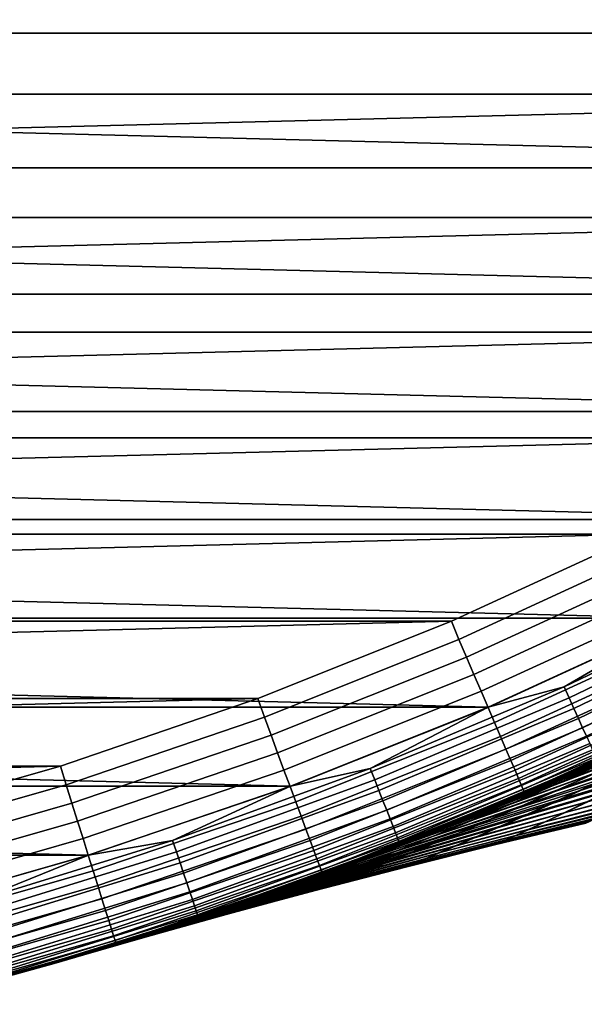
# Model space of a CAD drawing. Header units: metres. Extents: x -23 to 242, y -40 to 23.
# Tile 35 of 256: x 6.37 to 9.39, y -22.27 to -17. Entities that reach past the tile are written whole.
import ezdxf

# ---------------------------------------------------------------- set-up
doc = ezdxf.new("R2010")
doc.units = ezdxf.units.M
doc.layers.add('solid_10171013', color=7, linetype='CONTINUOUS')

msp = doc.modelspace()

# ---------------------------------------------------------------- linework, layer by layer
at = {"layer": 'solid_10171013'}
for points in [[(15.504307, -16.30541), (14.658173, -17.070068), (-15.504216, -16.305496)], [(14.658173, -17.070068), (-14.658078, -17.07015), (-15.504216, -16.305496)], [(-14.332414, -16.690754, 150), (-13.468713, -17.395201, 150), (14.332395, -16.690769, 150)], [(-13.468713, -17.395201, 150), (13.468695, -17.395216, 150), (14.332395, -16.690769, 150)], [(14.658173, -17.070068), (13.774846, -17.790527), (-14.658078, -17.07015)], [(13.774846, -17.790527), (-13.774746, -17.790604), (-14.658078, -17.07015)], [(-13.468713, -17.395201, 150), (-12.570015, -18.055323, 150), (13.468695, -17.395216, 150)], [(-12.570015, -18.055323, 150), (12.569995, -18.055336, 150), (13.468695, -17.395216, 150)], [(13.774846, -17.790527), (12.855724, -18.465652), (-13.774746, -17.790604)], [(12.855724, -18.465652), (-12.855621, -18.465725), (-13.774746, -17.790604)], [(-12.570015, -18.055323, 150), (-11.6392, -18.668907, 150), (12.569995, -18.055336, 150)], [(-11.6392, -18.668907, 150), (11.63918, -18.668921, 150), (12.569995, -18.055336, 150)], [(12.855724, -18.465652), (11.903757, -19.093182), (-12.855621, -18.465725)], [(11.903757, -19.093182), (-11.90365, -19.093248), (-12.855621, -18.465725)], [(-11.6392, -18.668907, 150), (-10.678737, -19.234453, 150), (11.63918, -18.668921, 150)], [(-10.678737, -19.234453, 150), (10.678716, -19.234465, 150), (11.63918, -18.668921, 150)], [(11.903757, -19.093182), (10.921467, -19.671581), (-11.90365, -19.093248)], [(10.921467, -19.671581), (-10.921356, -19.671642), (-11.90365, -19.093248)], [(-10.678737, -19.234453, 150), (-9.690301, -19.750893, 150), (10.678716, -19.234465, 150)], [(-9.690301, -19.750893, 150), (9.69028, -19.750904, 150), (10.678716, -19.234465, 150)], [(10.921467, -19.671581), (9.91057, -20.19976), (-10.921356, -19.671642)], [(9.91057, -20.19976), (-9.910457, -20.199816), (-10.921356, -19.671642)], [(-9.690301, -19.750893, 150), (-8.677479, -20.216341, 150), (9.69028, -19.750904, 150)], [(-8.677479, -20.216341, 150), (8.677458, -20.216349, 150), (9.69028, -19.750904, 150)], [(8.717051, -20.313129, 149.994522), (9.734705, -19.845547, 149.994522), (9.69028, -19.750904, 150), (8.677458, -20.216349, 150)], [(9.734705, -19.845547, 149.994522), (8.717051, -20.313129, 149.994522), (8.75786, -20.408228, 149.978119), (9.780279, -19.938456, 149.978119)], [(9.780279, -19.938456, 149.978119), (8.75786, -20.408228, 149.978119), (8.79777, -20.501228, 149.950989), (9.824848, -20.029316, 149.950989)], [(9.824848, -20.029316, 149.950989), (8.79777, -20.501228, 149.950989), (8.836341, -20.59111, 149.913422), (9.867922, -20.117128, 149.913422)], [(9.867922, -20.117128, 149.913422), (8.836341, -20.59111, 149.913422), (8.87315, -20.676884, 149.865814), (9.909028, -20.200928, 149.865814)], [(10.294217, -20.079615, 0.004193), (9.280535, -20.567778, 0.004193), (9.91057, -20.19976)], [(10.323518, -20.136766, 0.016885), (9.306951, -20.62632, 0.016885), (9.280535, -20.567778, 0.004193), (10.294217, -20.079615, 0.004193)], [(10.351811, -20.191956, 0.03786), (9.332458, -20.68285, 0.03786), (9.306951, -20.62632, 0.016885), (10.323518, -20.136766, 0.016885)], [(9.91057, -20.19976), (8.874731, -20.675787), (-9.910457, -20.199816)], [(8.874731, -20.675787), (-8.874615, -20.675837), (-9.910457, -20.199816)], [(-8.677479, -20.216341, 150), (-7.642299, -20.629957, 150), (8.677458, -20.216349, 150)], [(-7.642299, -20.629957, 150), (7.642276, -20.629967, 150), (8.677458, -20.216349, 150)], [(7.677019, -20.728569, 149.994522), (8.717051, -20.313129, 149.994522), (8.677458, -20.216349, 150), (7.642276, -20.629967, 150)], [(9.909028, -20.200928, 149.865814), (8.87315, -20.676884, 149.865814), (8.907792, -20.75761, 149.808716), (9.947715, -20.279797, 149.808716)], [(9.280535, -20.567778, 0.004193), (8.874731, -20.675787), (9.91057, -20.19976)], [(10.378612, -20.24423, 0.066758), (9.356618, -20.736397, 0.066758), (9.332458, -20.68285, 0.03786), (10.351811, -20.191956, 0.03786)], [(9.947715, -20.279797, 149.808716), (8.907792, -20.75761, 149.808716), (8.939888, -20.832403, 149.742722), (9.983558, -20.352867, 149.742722)], [(10.40346, -20.292698, 0.103084), (9.37902, -20.786043, 0.103084), (9.356618, -20.736397, 0.066758), (10.378612, -20.24423, 0.066758)], [(8.717051, -20.313129, 149.994522), (7.677019, -20.728569, 149.994522), (7.71296, -20.825613, 149.978119), (8.75786, -20.408228, 149.978119)], [(10.425929, -20.336527, 0.146215), (9.399277, -20.830936, 0.146215), (9.37902, -20.786043, 0.103084), (10.40346, -20.292698, 0.103084)], [(9.983558, -20.352867, 149.742722), (8.939888, -20.832403, 149.742722), (8.969086, -20.90044, 149.668579), (10.016164, -20.419338, 149.668579)], [(8.75786, -20.408228, 149.978119), (7.71296, -20.825613, 149.978119), (7.748108, -20.920515, 149.950989), (8.79777, -20.501228, 149.950989)], [(10.016164, -20.419338, 149.668579), (8.969086, -20.90044, 149.668579), (8.995064, -20.960976, 149.587112), (10.045175, -20.478481, 149.587112)], [(10.045175, -20.478481, 149.587112), (8.995064, -20.960976, 149.587112), (9.017537, -21.013346, 149.499176), (10.070271, -20.529644, 149.499176)], [(8.79777, -20.501228, 149.950989), (7.748108, -20.920515, 149.950989), (7.782077, -21.012234, 149.913422), (8.836341, -20.59111, 149.913422)], [(10.070271, -20.529644, 149.499176), (9.017537, -21.013346, 149.499176), (9.036259, -21.056973, 149.405777), (10.091179, -20.572268, 149.405777)], [(8.836341, -20.59111, 149.913422), (7.782077, -21.012234, 149.913422), (7.814494, -21.099764, 149.865814), (8.87315, -20.676884, 149.865814)], [(9.280535, -20.567778, 0.004193), (8.243779, -21.004807, 0.004193), (8.874731, -20.675787)], [(9.306951, -20.62632, 0.016885), (8.267243, -21.064594, 0.016885), (8.243779, -21.004807, 0.004193), (9.280535, -20.567778, 0.004193)], [(10.091179, -20.572268, 149.405777), (9.036259, -21.056973, 149.405777), (9.051023, -21.091379, 149.307922), (10.107668, -20.605883, 149.307922)], [(-7.642299, -20.629957, 150), (-6.587093, -20.990704, 150), (7.642276, -20.629967, 150)], [(-6.587093, -20.990704, 150), (6.58707, -20.990709, 150), (7.642276, -20.629967, 150)], [(6.61728, -21.090797, 149.994522), (7.677019, -20.728569, 149.994522), (7.642276, -20.629967, 150), (6.58707, -20.990709, 150)], [(9.332458, -20.68285, 0.03786), (8.289902, -21.122324, 0.03786), (8.267243, -21.064594, 0.016885), (9.306951, -20.62632, 0.016885)], [(10.107668, -20.605883, 149.307922), (9.051023, -21.091379, 149.307922), (9.061669, -21.116188, 149.20668), (10.119556, -20.630119, 149.20668)], [(10.119556, -20.630119, 149.20668), (9.061669, -21.116188, 149.20668), (9.06808, -21.131124, 149.10318), (10.126716, -20.644712, 149.10318)], [(10.126716, -20.644712, 149.10318), (9.06808, -21.131124, 149.10318), (9.070195, -21.136024, 149), (10.129077, -20.649498, 149)], [(9.070195, -21.136024, 149), (9.913924, -20.753653, 110.837479), (10.167464, -20.630625, 111.333923), (10.129077, -20.649498, 149)], [(9.070195, -21.136024, 0.5), (10.129077, -20.649498, 0.5), (9.425275, -20.980091, 83.18441), (9.19, -21.084209, 83.712769)], [(9.457844, -20.960735, 0.434737), (10.129077, -20.649498, 0.5), (9.070195, -21.136024, 0.5)], [(8.874731, -20.675787), (7.816026, -21.098806), (-8.874615, -20.675837)], [(7.816026, -21.098806), (-7.815907, -21.09885), (-8.874615, -20.675837)], [(8.87315, -20.676884, 149.865814), (7.814494, -21.099764, 149.865814), (7.845004, -21.18214, 149.808716), (8.907792, -20.75761, 149.808716)], [(8.243779, -21.004807, 0.004193), (7.816026, -21.098806), (8.874731, -20.675787)], [(9.356618, -20.736397, 0.066758), (8.311363, -21.177008, 0.066758), (8.289902, -21.122324, 0.03786), (9.332458, -20.68285, 0.03786)], [(7.677019, -20.728569, 149.994522), (6.61728, -21.090797, 149.994522), (6.648261, -21.189539, 149.978119), (7.71296, -20.825613, 149.978119)], [(9.37902, -20.786043, 0.103084), (8.331262, -21.227709, 0.103084), (8.311363, -21.177008, 0.066758), (9.356618, -20.736397, 0.066758)], [(9.070195, -21.136024, 149), (9.665409, -20.87055, 110.329918), (9.913924, -20.753653, 110.837479)], [(9.249311, -21.063841, 84.71479), (9.522026, -20.941874, 84.051079), (9.968091, -20.750225, 84.172562), (9.701625, -20.876745, 84.824226)], [(8.907792, -20.75761, 149.808716), (7.845004, -21.18214, 149.808716), (7.87327, -21.258463, 149.742722), (8.939888, -20.832403, 149.742722)], [(9.399277, -20.830936, 0.146215), (8.349256, -21.273558, 0.146215), (8.331262, -21.227709, 0.103084), (9.37902, -20.786043, 0.103084)], [(9.470455, -20.965143, 108.873749), (9.164693, -21.100821, 108.119972), (9.573244, -20.936802, 107.944252), (9.871276, -20.797047, 108.68808)], [(9.522026, -20.941874, 84.051079), (9.19, -21.084209, 83.712769), (9.425275, -20.980091, 83.18441), (9.808068, -20.809301, 83.396935)], [(9.573244, -20.936802, 107.944252), (9.294442, -21.062998, 107.192909), (9.715406, -20.904598, 107.027199), (9.987196, -20.774055, 107.768509)], [(7.71296, -20.825613, 149.978119), (6.648261, -21.189539, 149.978119), (6.678556, -21.286098, 149.950989), (7.748108, -20.920515, 149.950989)], [(8.939888, -20.832403, 149.742722), (7.87327, -21.258463, 149.742722), (7.898984, -21.327892, 149.668579), (8.969086, -20.90044, 149.668579)], [(9.417042, -20.87031, 0.195412), (8.365037, -21.313766, 0.195412), (8.349256, -21.273558, 0.146215), (9.399277, -20.830936, 0.146215)], [(9.470455, -20.965143, 108.873749), (9.795362, -20.815132, 109.619026), (9.422916, -20.98115, 109.81179), (9.187585, -21.085262, 109.283722)], [(9.208994, -21.100027, 86.15464), (9.448423, -20.993189, 85.485092), (9.909736, -20.81039, 85.582458), (9.675069, -20.922155, 86.240387)], [(9.246743, -21.118551, 87.582245), (9.454003, -21.024744, 86.906952), (9.927005, -20.85256, 86.980537), (9.723089, -20.951569, 87.64489)], [(8.969086, -20.90044, 149.668579), (7.898984, -21.327892, 149.668579), (7.921862, -21.389666, 149.587112), (8.995064, -20.960976, 149.587112)], [(9.432012, -20.903486, 0.24983), (8.378334, -21.347649, 0.24983), (8.365037, -21.313766, 0.195412), (9.417042, -20.87031, 0.195412)], [(9.443929, -20.929897, 0.308537), (8.38892, -21.37462, 0.308537), (8.378334, -21.347649, 0.24983), (9.432012, -20.903486, 0.24983)], [(8.990445, -21.175709, 85.387482), (9.249311, -21.063841, 84.71479), (9.701625, -20.876745, 84.824226), (9.448423, -20.993189, 85.485092)], [(9.294442, -21.062998, 107.192909), (9.035222, -21.176529, 106.434975), (9.462873, -21.022289, 106.279243), (9.715406, -20.904598, 107.027199)], [(9.070195, -21.136024, 149), (9.422916, -20.98115, 109.81179), (9.665409, -20.87055, 110.329918)], [(9.462873, -21.022289, 106.279243), (9.229864, -21.127934, 105.52549), (9.668018, -20.98036, 105.380348), (9.895065, -20.870417, 106.124199)], [(9.355785, -21.124489, 89.001534), (9.532617, -21.042097, 88.318497), (10.014003, -20.882008, 88.369377), (9.839242, -20.969723, 89.042397)], [(7.748108, -20.920515, 149.950989), (6.678556, -21.286098, 149.950989), (6.707837, -21.379421, 149.913422), (7.782077, -21.012234, 149.913422)], [(8.995064, -20.960976, 149.587112), (7.921862, -21.389666, 149.587112), (7.941654, -21.443106, 149.499176), (9.017537, -21.013346, 149.499176)], [(9.452589, -20.949089, 0.370527), (8.396613, -21.39422, 0.370527), (8.38892, -21.37462, 0.308537), (9.443929, -20.929897, 0.308537)], [(9.457844, -20.960735, 0.434737), (8.40128, -21.406115, 0.434737), (8.396613, -21.39422, 0.370527), (9.452589, -20.949089, 0.370527)], [(9.457844, -20.960735, 0.434737), (9.070195, -21.136024, 0.5), (8.40128, -21.406115, 0.434737)], [(9.470455, -20.965143, 108.873749), (8.959107, -21.183352, 108.745293), (8.737747, -21.275614, 108.196693), (9.164693, -21.100821, 108.119972)], [(9.164693, -21.100821, 108.119972), (8.878476, -21.223089, 107.358696), (9.294442, -21.062998, 107.192909), (9.573244, -20.936802, 107.944252)], [(9.470455, -20.965143, 108.873749), (9.187585, -21.085262, 109.283722), (8.959107, -21.183352, 108.745293)], [(9.249311, -21.063841, 84.71479), (8.961178, -21.182476, 84.251884), (9.19, -21.084209, 83.712769), (9.522026, -20.941874, 84.051079)], [(8.983749, -21.197716, 86.83252), (9.208994, -21.100027, 86.15464), (9.675069, -20.922155, 86.240387), (9.454003, -21.024744, 86.906952)], [(9.05346, -21.203972, 88.266388), (9.246743, -21.118551, 87.582245), (9.723089, -20.951569, 87.64489), (9.532617, -21.042097, 88.318497)], [(9.460203, -21.078615, 104.631355), (9.271611, -21.165737, 103.877968), (9.724046, -21.029491, 103.753349), (9.907708, -20.938345, 104.497139)], [(-6.587093, -20.990704, 150), (-5.515553, -21.297367, 150), (6.58707, -20.990709, 150)], [(-5.515553, -21.297367, 150), (5.515529, -21.297375, 150), (6.58707, -20.990709, 150)], [(5.540556, -21.398888, 149.994522), (6.61728, -21.090797, 149.994522), (6.58707, -20.990709, 150), (5.515529, -21.297375, 150)], [(7.782077, -21.012234, 149.913422), (6.707837, -21.379421, 149.913422), (6.735779, -21.468479, 149.865814), (7.814494, -21.099764, 149.865814)], [(8.243779, -21.004807, 0.004193), (7.186528, -21.389614, 0.004193), (7.816026, -21.098806)], [(8.267243, -21.064594, 0.016885), (7.206984, -21.450497, 0.016885), (7.186528, -21.389614, 0.004193), (8.243779, -21.004807, 0.004193)], [(9.017537, -21.013346, 149.499176), (7.941654, -21.443106, 149.499176), (7.958142, -21.487625, 149.405777), (9.036259, -21.056973, 149.405777)], [(8.745948, -21.277983, 86.068604), (8.990445, -21.175709, 85.387482), (9.448423, -20.993189, 85.485092), (9.208994, -21.100027, 86.15464)], [(9.229864, -21.127934, 105.52549), (9.016421, -21.222157, 104.766716), (9.460203, -21.078615, 104.631355), (9.668018, -20.98036, 105.380348)], [(9.070195, -21.136024, 149), (9.187585, -21.085262, 109.283722), (9.422916, -20.98115, 109.81179)], [(9.192955, -21.198988, 89.693909), (9.355785, -21.124489, 89.001534), (9.839242, -20.969723, 89.042397), (9.67801, -21.049364, 89.72525)], [(8.289902, -21.122324, 0.03786), (7.226735, -21.509285, 0.03786), (7.206984, -21.450497, 0.016885), (8.267243, -21.064594, 0.016885)], [(9.036259, -21.056973, 149.405777), (7.958142, -21.487625, 149.405777), (7.971146, -21.522736, 149.307922), (9.051023, -21.091379, 149.307922)], [(9.249311, -21.063841, 84.71479), (8.990445, -21.175709, 85.387482), (8.525578, -21.361521, 85.360413), (8.739231, -21.275005, 84.80146)], [(8.878476, -21.223089, 107.358696), (8.612176, -21.332872, 106.590874), (9.035222, -21.176529, 106.434975), (9.294442, -21.062998, 107.192909)], [(9.249311, -21.063841, 84.71479), (8.739231, -21.275005, 84.80146), (8.961178, -21.182476, 84.251884)], [(8.772881, -21.28669, 87.518761), (8.983749, -21.197716, 86.83252), (9.454003, -21.024744, 86.906952), (9.246743, -21.118551, 87.582245)], [(9.035222, -21.176529, 106.434975), (8.795866, -21.278236, 105.671341), (9.229864, -21.127934, 105.52549), (9.462873, -21.022289, 106.279243)], [(8.874337, -21.281391, 88.959496), (9.05346, -21.203972, 88.266388), (9.532617, -21.042097, 88.318497), (9.355785, -21.124489, 89.001534)], [(9.044604, -21.265759, 90.39537), (9.192955, -21.198988, 89.693909), (9.67801, -21.049364, 89.72525), (9.530818, -21.121038, 90.417664)], [(9.271611, -21.165737, 103.877968), (9.102234, -21.242287, 103.120934), (9.559267, -21.109715, 103.00576), (9.724046, -21.029491, 103.753349)], [(9.280588, -21.240885, 91.830002), (9.398177, -21.184855, 91.119377), (9.886594, -21.048048, 91.13195), (9.769247, -21.108631, 91.834595)], [(9.413361, -21.179533, 102.255119), (9.286313, -21.239473, 101.502159), (9.753899, -21.11742, 101.406502), (9.877314, -21.054426, 102.150467)], [(7.816026, -21.098806), (6.736839, -21.467752), (-7.815907, -21.09885)], [(6.736839, -21.467752), (-6.73672, -21.467789), (-7.815907, -21.09885)], [(6.61728, -21.090797, 149.994522), (5.540556, -21.398888, 149.994522), (5.566495, -21.499071, 149.978119), (6.648261, -21.189539, 149.978119)], [(7.814494, -21.099764, 149.865814), (6.735779, -21.468479, 149.865814), (6.762077, -21.552298, 149.808716), (7.845004, -21.18214, 149.808716)], [(7.186528, -21.389614, 0.004193), (6.736839, -21.467752), (7.816026, -21.098806)], [(8.311363, -21.177008, 0.066758), (7.245445, -21.56497, 0.066758), (7.226735, -21.509285, 0.03786), (8.289902, -21.122324, 0.03786)], [(9.051023, -21.091379, 149.307922), (7.971146, -21.522736, 149.307922), (7.980522, -21.548052, 149.20668), (9.061669, -21.116188, 149.20668)], [(9.061669, -21.116188, 149.20668), (7.980522, -21.548052, 149.20668), (7.986167, -21.563295, 149.10318), (9.06808, -21.131124, 149.10318)], [(7.98803, -21.568296, 149), (8.959107, -21.183352, 108.745293), (9.187585, -21.085262, 109.283722), (9.070195, -21.136024, 149)], [(8.516242, -21.371155, 86.757751), (8.745948, -21.277983, 86.068604), (9.208994, -21.100027, 86.15464), (8.983749, -21.197716, 86.83252)], [(8.878476, -21.223089, 107.358696), (9.164693, -21.100821, 108.119972), (8.737747, -21.275614, 108.196693), (8.524734, -21.361856, 107.63887)], [(8.576545, -21.36738, 88.213455), (8.772881, -21.28669, 87.518761), (9.246743, -21.118551, 87.582245), (9.05346, -21.203972, 88.266388)], [(8.709708, -21.351101, 89.661484), (8.874337, -21.281391, 88.959496), (9.355785, -21.124489, 89.001534), (9.192955, -21.198988, 89.693909)], [(9.016421, -21.222157, 104.766716), (8.822545, -21.305546, 104.003677), (9.271611, -21.165737, 103.877968), (9.460203, -21.078615, 104.631355)], [(8.911214, -21.324965, 91.105667), (9.044604, -21.265759, 90.39537), (9.530818, -21.121038, 90.417664), (9.398177, -21.184855, 91.119377)], [(9.102234, -21.242287, 103.120934), (8.952065, -21.308821, 102.361), (9.413361, -21.179533, 102.255119), (9.559267, -21.109715, 103.00576)], [(9.070195, -21.136024, 0.5), (9.19, -21.084209, 83.712769), (8.961178, -21.182476, 84.251884)], [(9.286313, -21.239473, 101.502159), (9.178107, -21.290049, 100.747612), (9.649006, -21.170561, 100.660767), (9.753899, -21.11742, 101.406502)], [(9.178509, -21.289087, 92.548592), (9.280588, -21.240885, 91.830002), (9.769247, -21.108631, 91.834595), (9.667094, -21.160963, 92.545601)], [(8.331262, -21.227709, 0.103084), (7.262792, -21.6166, 0.103084), (7.245445, -21.56497, 0.066758), (8.311363, -21.177008, 0.066758)], [(9.06808, -21.131124, 149.10318), (7.986167, -21.563295, 149.10318), (7.98803, -21.568296, 149), (9.070195, -21.136024, 149)], [(7.98803, -21.568295, 0.5), (9.070195, -21.136024, 0.5), (8.321133, -21.441986, 85.928253), (8.125126, -21.517025, 86.505974)], [(8.40128, -21.406115, 0.434737), (9.070195, -21.136024, 0.5), (7.98803, -21.568295, 0.5)], [(9.070195, -21.136024, 0.5), (8.525578, -21.361521, 85.360413), (8.321133, -21.441986, 85.928253)], [(8.990445, -21.175709, 85.387482), (8.745948, -21.277983, 86.068604), (8.321133, -21.441986, 85.928253), (8.525578, -21.361521, 85.360413)], [(8.612176, -21.332872, 106.590874), (8.36609, -21.431044, 105.817436), (8.795866, -21.278236, 105.671341), (9.035222, -21.176529, 106.434975)], [(9.070195, -21.136024, 0.5), (8.739231, -21.275005, 84.80146), (8.525578, -21.361521, 85.360413)], [(8.795866, -21.278236, 105.671341), (8.576427, -21.368774, 104.902794), (9.016421, -21.222157, 104.766716), (9.229864, -21.127934, 105.52549)], [(8.822545, -21.305546, 104.003677), (8.648234, -21.378693, 103.237129), (9.102234, -21.242287, 103.120934), (9.271611, -21.165737, 103.877968)], [(9.070195, -21.136024, 0.5), (8.961178, -21.182476, 84.251884), (8.739231, -21.275005, 84.80146)], [(9.178107, -21.290049, 100.747612), (9.088623, -21.331598, 99.992233), (9.562521, -21.214165, 99.914001), (9.649006, -21.170561, 100.660767)], [(9.092389, -21.329388, 93.274109), (9.178509, -21.289087, 92.548592), (9.667094, -21.160963, 92.545601), (9.580624, -21.204918, 93.263832)], [(6.648261, -21.189539, 149.978119), (5.566495, -21.499071, 149.978119), (5.591862, -21.597042, 149.950989), (6.678556, -21.286098, 149.950989)], [(7.845004, -21.18214, 149.808716), (6.762077, -21.552298, 149.808716), (6.786441, -21.629953, 149.742722), (7.87327, -21.258463, 149.742722)], [(8.349256, -21.273558, 0.146215), (7.278478, -21.663288, 0.146215), (7.262792, -21.6166, 0.103084), (8.331262, -21.227709, 0.103084)], [(7.98803, -21.568296, 149), (8.737747, -21.275614, 108.196693), (8.959107, -21.183352, 108.745293)], [(8.301504, -21.455694, 87.454903), (8.516242, -21.371155, 86.757751), (8.983749, -21.197716, 86.83252), (8.772881, -21.28669, 87.518761)], [(8.612176, -21.332872, 106.590874), (8.878476, -21.223089, 107.358696), (8.524734, -21.361856, 107.63887), (8.320865, -21.442089, 107.072281)], [(8.576427, -21.368774, 104.902794), (8.376912, -21.448759, 104.130104), (8.822545, -21.305546, 104.003677), (9.016421, -21.222157, 104.766716)], [(8.394909, -21.44021, 88.916672), (8.576545, -21.36738, 88.213455), (9.05346, -21.203972, 88.266388), (8.874337, -21.281391, 88.959496)], [(8.560021, -21.413315, 90.372093), (8.709708, -21.351101, 89.661484), (9.192955, -21.198988, 89.693909), (9.044604, -21.265759, 90.39537)], [(8.793254, -21.376738, 91.824402), (8.911214, -21.324965, 91.105667), (9.398177, -21.184855, 91.119377), (9.280588, -21.240885, 91.830002)], [(8.952065, -21.308821, 102.361), (8.821095, -21.365898, 101.598915), (9.286313, -21.239473, 101.502159), (9.413361, -21.179533, 102.255119)], [(9.088623, -21.331598, 99.992233), (9.017665, -21.364321, 99.236732), (9.494255, -21.248415, 99.166908), (9.562521, -21.214165, 99.914001)], [(9.022672, -21.361715, 94.005531), (9.092389, -21.329388, 93.274109), (9.580624, -21.204918, 93.263832), (9.510317, -21.240368, 93.988159)], [(7.87327, -21.258463, 149.742722), (6.786441, -21.629953, 149.742722), (6.808606, -21.700596, 149.668579), (7.898984, -21.327892, 149.668579)], [(8.365037, -21.313766, 0.195412), (7.292235, -21.704235, 0.195412), (7.278478, -21.663288, 0.146215), (8.349256, -21.273558, 0.146215)], [(7.98803, -21.568296, 149), (8.524734, -21.361856, 107.63887), (8.737747, -21.275614, 108.196693)], [(8.516242, -21.371155, 86.757751), (8.125126, -21.517025, 86.505974), (8.321133, -21.441986, 85.928253), (8.745948, -21.277983, 86.068604)], [(8.36609, -21.431044, 105.817436), (8.140284, -21.518278, 105.039177), (8.576427, -21.368774, 104.902794), (8.795866, -21.278236, 105.671341)], [(8.228285, -21.505512, 89.628311), (8.394909, -21.44021, 88.916672), (8.874337, -21.281391, 88.959496), (8.709708, -21.351101, 89.661484)], [(8.425731, -21.468248, 91.091057), (8.560021, -21.413315, 90.372093), (9.044604, -21.265759, 90.39537), (8.911214, -21.324965, 91.105667)], [(8.648234, -21.378693, 103.237129), (8.493487, -21.442186, 102.467827), (8.952065, -21.308821, 102.361), (9.102234, -21.242287, 103.120934)], [(8.691145, -21.42108, 92.550728), (8.793254, -21.376738, 91.824402), (9.280588, -21.240885, 91.830002), (9.178509, -21.289087, 92.548592)], [(8.821095, -21.365898, 101.598915), (8.709311, -21.414066, 100.835419), (9.178107, -21.290049, 100.747612), (9.286313, -21.239473, 101.502159)], [(8.965033, -21.388418, 98.48185), (8.930529, -21.404087, 97.728325), (9.411622, -21.289576, 97.674637), (9.444019, -21.273491, 98.420219)], [(8.933773, -21.402441, 95.483124), (8.969714, -21.386053, 94.742043), (9.456544, -21.267262, 94.717674), (9.419554, -21.285624, 95.451729)], [(9.017665, -21.364321, 99.236732), (8.965033, -21.388418, 98.48185), (9.444019, -21.273491, 98.420219), (9.494255, -21.248415, 99.166908)], [(8.969714, -21.386053, 94.742043), (9.022672, -21.361715, 94.005531), (9.510317, -21.240368, 93.988159), (9.456544, -21.267262, 94.717674)], [(6.678556, -21.286098, 149.950989), (5.591862, -21.597042, 149.950989), (5.616377, -21.691727, 149.913422), (6.707837, -21.379421, 149.913422)], [(7.898984, -21.327892, 149.668579), (6.808606, -21.700596, 149.668579), (6.828326, -21.763449, 149.587112), (7.921862, -21.389666, 149.587112)], [(8.378334, -21.347649, 0.24983), (7.303827, -21.738737, 0.24983), (7.292235, -21.704235, 0.195412), (8.365037, -21.313766, 0.195412)], [(8.612176, -21.332872, 106.590874), (8.125497, -21.516884, 106.496078), (7.939516, -21.586201, 105.911484), (8.36609, -21.431044, 105.817436)], [(8.101878, -21.532064, 88.160118), (8.301504, -21.455694, 87.454903), (8.772881, -21.28669, 87.518761), (8.576545, -21.36738, 88.213455)], [(8.612176, -21.332872, 106.590874), (8.320865, -21.442089, 107.072281), (8.125497, -21.516884, 106.496078)], [(8.376912, -21.448759, 104.130104), (8.197331, -21.518805, 103.354019), (8.648234, -21.378693, 103.237129), (8.822545, -21.305546, 104.003677)], [(8.307273, -21.516079, 91.818016), (8.425731, -21.468248, 91.091057), (8.911214, -21.324965, 91.105667), (8.793254, -21.376738, 91.824402)], [(8.493487, -21.442186, 102.467827), (8.358303, -21.496616, 101.696526), (8.821095, -21.365898, 101.598915), (8.952065, -21.308821, 102.361)], [(8.536123, -21.487389, 94.022369), (8.605299, -21.457972, 93.283699), (9.092389, -21.329388, 93.274109), (9.022672, -21.361715, 94.005531)], [(8.61659, -21.453686, 100.071266), (8.54273, -21.484978, 99.307205), (9.017665, -21.364321, 99.236732), (9.088623, -21.331598, 99.992233)], [(8.605299, -21.457972, 93.283699), (8.691145, -21.42108, 92.550728), (9.178509, -21.289087, 92.548592), (9.092389, -21.329388, 93.274109)], [(8.709311, -21.414066, 100.835419), (8.61659, -21.453686, 100.071266), (9.088623, -21.331598, 99.992233), (9.178107, -21.290049, 100.747612)], [(8.930529, -21.404087, 97.728325), (8.913952, -21.411524, 96.976883), (9.396874, -21.296846, 96.930885), (9.411622, -21.289576, 97.674637)], [(8.913952, -21.411524, 96.976883), (8.915104, -21.410927, 96.228256), (9.399585, -21.295485, 96.18969), (9.396874, -21.296846, 96.930885)], [(8.915104, -21.410927, 96.228256), (8.933773, -21.402441, 95.483124), (9.419554, -21.285624, 95.451729), (9.399585, -21.295485, 96.18969)], [(6.707837, -21.379421, 149.913422), (5.616377, -21.691727, 149.913422), (5.639773, -21.782085, 149.865814), (6.735779, -21.468479, 149.865814)], [(8.38892, -21.37462, 0.308537), (7.313056, -21.766203, 0.308537), (7.303827, -21.738737, 0.24983), (8.378334, -21.347649, 0.24983)], [(8.396613, -21.39422, 0.370527), (7.319761, -21.786163, 0.370527), (7.313056, -21.766203, 0.308537), (8.38892, -21.37462, 0.308537)], [(7.917515, -21.600719, 88.873436), (8.101878, -21.532064, 88.160118), (8.576545, -21.36738, 88.213455), (8.394909, -21.44021, 88.916672)], [(8.140284, -21.518278, 105.039177), (7.934777, -21.595213, 104.256866), (8.376912, -21.448759, 104.130104), (8.576427, -21.368774, 104.902794)], [(8.301504, -21.455694, 87.454903), (7.93856, -21.586554, 87.092072), (8.125126, -21.517025, 86.505974), (8.516242, -21.371155, 86.757751)], [(7.98803, -21.568296, 149), (8.320865, -21.442089, 107.072281), (8.524734, -21.361856, 107.63887)], [(8.197331, -21.518805, 103.354019), (8.037691, -21.579531, 102.575317), (8.493487, -21.442186, 102.467827), (8.648234, -21.378693, 103.237129)], [(8.077092, -21.563545, 90.348106), (8.228285, -21.505512, 89.628311), (8.709708, -21.351101, 89.661484), (8.560021, -21.413315, 90.372093)], [(8.205034, -21.55686, 92.5522), (8.307273, -21.516079, 91.818016), (8.793254, -21.376738, 91.824402), (8.691145, -21.42108, 92.550728)], [(8.358303, -21.496616, 101.696526), (8.242675, -21.542557, 100.923981), (8.709311, -21.414066, 100.835419), (8.821095, -21.365898, 101.598915)], [(8.449082, -21.523907, 95.514328), (8.48396, -21.50935, 94.766052), (8.969714, -21.386053, 94.742043), (8.933773, -21.402441, 95.483124)], [(8.487524, -21.508152, 98.543976), (8.450765, -21.523426, 97.782333), (8.930529, -21.404087, 97.728325), (8.965033, -21.388418, 98.48185)], [(8.48396, -21.50935, 94.766052), (8.536123, -21.487389, 94.022369), (9.022672, -21.361715, 94.005531), (8.969714, -21.386053, 94.742043)], [(8.54273, -21.484978, 99.307205), (8.487524, -21.508152, 98.543976), (8.965033, -21.388418, 98.48185), (9.017665, -21.364321, 99.236732)], [(7.186528, -21.389614, 0.004193), (6.111411, -21.721245, 0.004193), (6.736839, -21.467752)], [(7.206984, -21.450497, 0.016885), (6.128806, -21.78307, 0.016885), (6.111411, -21.721245, 0.004193), (7.186528, -21.389614, 0.004193)], [(7.921862, -21.389666, 149.587112), (6.828326, -21.763449, 149.587112), (6.845386, -21.817822, 149.499176), (7.941654, -21.443106, 149.499176)], [(8.40128, -21.406115, 0.434737), (7.323831, -21.798275, 0.434737), (7.319761, -21.786163, 0.370527), (8.396613, -21.39422, 0.370527)], [(8.40128, -21.406115, 0.434737), (7.98803, -21.568295, 0.5), (7.323831, -21.798275, 0.434737)], [(7.748704, -21.662027, 89.594719), (7.917515, -21.600719, 88.873436), (8.394909, -21.44021, 88.916672), (8.228285, -21.505512, 89.628311)], [(8.140284, -21.518278, 105.039177), (8.36609, -21.431044, 105.817436), (7.939516, -21.586201, 105.911484), (7.763994, -21.649952, 105.319946)], [(7.941753, -21.614571, 91.075806), (8.077092, -21.563545, 90.348106), (8.560021, -21.413315, 90.372093), (8.425731, -21.468248, 91.091057)], [(8.119389, -21.590611, 93.29274), (8.205034, -21.55686, 92.5522), (8.691145, -21.42108, 92.550728), (8.605299, -21.457972, 93.283699)], [(8.242675, -21.542557, 100.923981), (8.14648, -21.580395, 100.150948), (8.61659, -21.453686, 100.071266), (8.709311, -21.414066, 100.835419)], [(8.431757, -21.53112, 96.2668), (8.449082, -21.523907, 95.514328), (8.933773, -21.402441, 95.483124), (8.915104, -21.410927, 96.228256)], [(8.432244, -21.53101, 97.023026), (8.431757, -21.53112, 96.2668), (8.915104, -21.410927, 96.228256), (8.913952, -21.411524, 96.976883)], [(8.450765, -21.523426, 97.782333), (8.432244, -21.53101, 97.023026), (8.913952, -21.411524, 96.976883), (8.930529, -21.404087, 97.728325)], [(6.736839, -21.467752), (5.640948, -21.781387), (-6.73672, -21.467789)], [(6.735779, -21.468479, 149.865814), (5.639773, -21.782085, 149.865814), (5.661792, -21.867128, 149.808716), (6.762077, -21.552298, 149.808716)], [(6.111411, -21.721245, 0.004193), (5.640948, -21.781387), (6.736839, -21.467752)], [(7.226735, -21.509285, 0.03786), (6.145603, -21.84277, 0.03786), (6.128806, -21.78307, 0.016885), (7.206984, -21.450497, 0.016885)], [(7.941654, -21.443106, 149.499176), (6.845386, -21.817822, 149.499176), (6.859598, -21.863119, 149.405777), (7.958142, -21.487625, 149.405777)], [(7.958142, -21.487625, 149.405777), (6.859598, -21.863119, 149.405777), (6.870806, -21.898844, 149.307922), (7.971146, -21.522736, 149.307922)], [(8.301504, -21.455694, 87.454903), (8.101878, -21.532064, 88.160118), (7.597368, -21.708984, 88.284721), (7.76266, -21.650431, 87.684799)], [(7.934777, -21.595213, 104.256866), (7.749589, -21.662491, 103.471268), (8.197331, -21.518805, 103.354019), (8.376912, -21.448759, 104.130104)], [(8.301504, -21.455694, 87.454903), (7.76266, -21.650431, 87.684799), (7.93856, -21.586554, 87.092072)], [(7.822676, -21.658808, 91.811058), (7.941753, -21.614571, 91.075806), (8.425731, -21.468248, 91.091057), (8.307273, -21.516079, 91.818016)], [(8.037691, -21.579531, 102.575317), (7.898001, -21.63155, 101.794746), (8.358303, -21.496616, 101.696526), (8.493487, -21.442186, 102.467827)], [(7.98803, -21.568296, 149), (8.125497, -21.516884, 106.496078), (8.320865, -21.442089, 107.072281)], [(7.999326, -21.637131, 94.789772), (8.050709, -21.617353, 94.038795), (8.536123, -21.487389, 94.022369), (8.48396, -21.50935, 94.766052)], [(8.069508, -21.610361, 99.378197), (8.011546, -21.632683, 98.606491), (8.487524, -21.508152, 98.543976), (8.54273, -21.484978, 99.307205)], [(8.050709, -21.617353, 94.038795), (8.119389, -21.590611, 93.29274), (8.605299, -21.457972, 93.283699), (8.536123, -21.487389, 94.022369)], [(8.14648, -21.580395, 100.150948), (8.069508, -21.610361, 99.378197), (8.54273, -21.484978, 99.307205), (8.61659, -21.453686, 100.071266)], [(7.245445, -21.56497, 0.066758), (6.161513, -21.899319, 0.066758), (6.145603, -21.84277, 0.03786), (7.226735, -21.509285, 0.03786)], [(7.971146, -21.522736, 149.307922), (6.870806, -21.898844, 149.307922), (6.878888, -21.924601, 149.20668), (7.980522, -21.548052, 149.20668)], [(6.88536, -21.9452, 149), (7.939516, -21.586201, 105.911484), (8.125497, -21.516884, 106.496078), (7.98803, -21.568296, 149)], [(8.101878, -21.532064, 88.160118), (7.917515, -21.600719, 88.873436), (7.442615, -21.762526, 88.891853), (7.597368, -21.708984, 88.284721)], [(7.749589, -21.662491, 103.471268), (7.58474, -21.720747, 102.683167), (8.037691, -21.579531, 102.575317), (8.197331, -21.518805, 103.354019)], [(7.595837, -21.716288, 90.323715), (7.748704, -21.662027, 89.594719), (8.228285, -21.505512, 89.628311), (8.077092, -21.563545, 90.348106)], [(7.934777, -21.595213, 104.256866), (8.140284, -21.518278, 105.039177), (7.763994, -21.649952, 105.319946), (7.598789, -21.708487, 104.720932)], [(7.77826, -21.675468, 101.013077), (7.678349, -21.711687, 100.231094), (8.14648, -21.580395, 100.150948), (8.242675, -21.542557, 100.923981)], [(7.72021, -21.696348, 92.553169), (7.822676, -21.658808, 91.811058), (8.307273, -21.516079, 91.818016), (8.205034, -21.55686, 92.5522)], [(7.898001, -21.63155, 101.794746), (7.77826, -21.675468, 101.013077), (8.242675, -21.542557, 100.923981), (8.358303, -21.496616, 101.696526)], [(7.98803, -21.568295, 0.5), (8.125126, -21.517025, 86.505974), (7.93856, -21.586554, 87.092072)], [(7.949593, -21.656057, 96.305336), (7.965526, -21.650009, 95.54538), (8.449082, -21.523907, 95.514328), (8.431757, -21.53112, 96.2668)], [(7.951801, -21.655304, 97.069298), (7.949593, -21.656057, 96.305336), (8.431757, -21.53112, 96.2668), (8.432244, -21.53101, 97.023026)], [(7.972382, -21.647589, 97.836601), (7.951801, -21.655304, 97.069298), (8.432244, -21.53101, 97.023026), (8.450765, -21.523426, 97.782333)], [(7.965526, -21.650009, 95.54538), (7.999326, -21.637131, 94.789772), (8.48396, -21.50935, 94.766052), (8.449082, -21.523907, 95.514328)], [(8.011546, -21.632683, 98.606491), (7.972382, -21.647589, 97.836601), (8.450765, -21.523426, 97.782333), (8.487524, -21.508152, 98.543976)], [(6.762077, -21.552298, 149.808716), (5.661792, -21.867128, 149.808716), (5.682192, -21.945919, 149.742722), (6.786441, -21.629953, 149.742722)], [(7.262792, -21.6166, 0.103084), (6.176265, -21.95175, 0.103084), (6.161513, -21.899319, 0.066758), (7.245445, -21.56497, 0.066758)], [(7.980522, -21.548052, 149.20668), (6.878888, -21.924601, 149.20668), (6.883754, -21.940111, 149.10318), (7.986167, -21.563295, 149.10318)], [(7.986167, -21.563295, 149.10318), (6.883754, -21.940111, 149.10318), (6.88536, -21.9452, 149), (7.98803, -21.568296, 149)], [(6.88536, -21.9452, 0.5), (7.98803, -21.568295, 0.5), (7.047119, -21.893791, 90.744293), (6.938696, -21.928394, 91.371567)], [(7.323831, -21.798275, 0.434737), (7.98803, -21.568295, 0.5), (6.88536, -21.9452, 0.5)], [(6.88536, -21.9452, 149), (7.763994, -21.649952, 105.319946), (7.939516, -21.586201, 105.911484)], [(7.98803, -21.568295, 0.5), (7.167426, -21.854702, 90.121651), (7.047119, -21.893791, 90.744293)], [(7.98803, -21.568295, 0.5), (7.299132, -21.811068, 89.504539), (7.167426, -21.854702, 90.121651)], [(7.98803, -21.568295, 0.5), (7.442615, -21.762526, 88.891853), (7.299132, -21.811068, 89.504539)], [(7.934777, -21.595213, 104.256866), (7.443937, -21.762072, 104.114471), (7.300318, -21.810671, 103.502052), (7.749589, -21.662491, 103.471268)], [(7.58474, -21.720747, 102.683167), (7.440248, -21.770624, 101.893326), (7.898001, -21.63155, 101.794746), (8.037691, -21.579531, 102.575317)], [(7.98803, -21.568295, 0.5), (7.597368, -21.708984, 88.284721), (7.442615, -21.762526, 88.891853)], [(7.934777, -21.595213, 104.256866), (7.598789, -21.708487, 104.720932), (7.443937, -21.762072, 104.114471)], [(7.459306, -21.763798, 91.060165), (7.595837, -21.716288, 90.323715), (8.077092, -21.563545, 90.348106), (7.941753, -21.614571, 91.075806)], [(7.566469, -21.751568, 94.054893), (7.634696, -21.727247, 93.301369), (8.119389, -21.590611, 93.29274), (8.050709, -21.617353, 94.038795)], [(7.98803, -21.568295, 0.5), (7.76266, -21.650431, 87.684799), (7.597368, -21.708984, 88.284721)], [(7.678349, -21.711687, 100.231094), (7.598053, -21.740452, 99.44957), (8.069508, -21.610361, 99.378197), (8.14648, -21.580395, 100.150948)], [(7.634696, -21.727247, 93.301369), (7.72021, -21.696348, 92.553169), (8.205034, -21.55686, 92.5522), (8.119389, -21.590611, 93.29274)], [(7.98803, -21.568295, 0.5), (7.93856, -21.586554, 87.092072), (7.76266, -21.650431, 87.684799)], [(6.786441, -21.629953, 149.742722), (5.682192, -21.945919, 149.742722), (5.70075, -22.017593, 149.668579), (6.808606, -21.700596, 149.668579)], [(7.278478, -21.663288, 0.146215), (6.189604, -21.999163, 0.146215), (6.176265, -21.95175, 0.103084), (7.262792, -21.6166, 0.103084)], [(6.88536, -21.9452, 149), (7.598789, -21.708487, 104.720932), (7.763994, -21.649952, 105.319946)], [(7.917515, -21.600719, 88.873436), (7.748704, -21.662027, 89.594719), (7.299132, -21.811068, 89.504539), (7.442615, -21.762526, 88.891853)], [(7.440248, -21.770624, 101.893326), (7.316126, -21.812744, 101.102516), (7.77826, -21.675468, 101.013077), (7.898001, -21.63155, 101.794746)], [(7.33949, -21.804817, 91.803741), (7.459306, -21.763798, 91.060165), (7.941753, -21.614571, 91.075806), (7.822676, -21.658808, 91.811058)], [(7.468656, -21.785732, 96.343849), (7.483146, -21.780735, 95.576309), (7.965526, -21.650009, 95.54538), (7.949593, -21.656057, 96.305336)], [(7.495432, -21.776567, 97.89106), (7.472672, -21.784401, 97.115654), (7.951801, -21.655304, 97.069298), (7.972382, -21.647589, 97.836601)], [(7.483146, -21.780735, 95.576309), (7.515851, -21.769371, 94.813271), (7.999326, -21.637131, 94.789772), (7.965526, -21.650009, 95.54538)], [(7.537153, -21.761999, 98.669296), (7.495432, -21.776567, 97.89106), (7.972382, -21.647589, 97.836601), (8.011546, -21.632683, 98.606491)], [(7.515851, -21.769371, 94.813271), (7.566469, -21.751568, 94.054893), (8.050709, -21.617353, 94.038795), (7.999326, -21.637131, 94.789772)], [(7.598053, -21.740452, 99.44957), (7.537153, -21.761999, 98.669296), (8.011546, -21.632683, 98.606491), (8.069508, -21.610361, 99.378197)], [(6.808606, -21.700596, 149.668579), (5.70075, -22.017593, 149.668579), (5.717261, -22.081364, 149.587112), (6.828326, -21.763449, 149.587112)], [(7.292235, -21.704235, 0.195412), (6.201303, -22.040743, 0.195412), (6.189604, -21.999163, 0.146215), (7.278478, -21.663288, 0.146215)], [(7.303827, -21.738737, 0.24983), (6.211161, -22.075779, 0.24983), (6.201303, -22.040743, 0.195412), (7.292235, -21.704235, 0.195412)], [(7.151254, -21.867826, 93.309723), (7.236705, -21.839464, 92.553825), (7.72021, -21.696348, 92.553169), (7.634696, -21.727247, 93.301369)], [(7.595837, -21.716288, 90.323715), (7.167426, -21.854702, 90.121651), (7.299132, -21.811068, 89.504539), (7.748704, -21.662027, 89.594719)], [(7.58474, -21.720747, 102.683167), (7.749589, -21.662491, 103.471268), (7.300318, -21.810671, 103.502052), (7.168563, -21.854328, 102.884628)], [(7.316126, -21.812744, 101.102516), (7.212256, -21.847527, 100.311539), (7.678349, -21.711687, 100.231094), (7.77826, -21.675468, 101.013077)], [(7.236705, -21.839464, 92.553825), (7.33949, -21.804817, 91.803741), (7.822676, -21.658808, 91.811058), (7.72021, -21.696348, 92.553169)], [(7.472672, -21.784401, 97.115654), (7.468656, -21.785732, 96.343849), (7.949593, -21.656057, 96.305336), (7.951801, -21.655304, 97.069298)], [(7.313056, -21.766203, 0.308537), (6.219009, -22.103672, 0.308537), (6.211161, -22.075779, 0.24983), (7.303827, -21.738737, 0.24983)], [(6.88536, -21.9452, 149), (7.443937, -21.762072, 104.114471), (7.598789, -21.708487, 104.720932)], [(7.033578, -21.90605, 94.836624), (7.083441, -21.889994, 94.070786), (7.566469, -21.751568, 94.054893), (7.515851, -21.769371, 94.813271)], [(7.459306, -21.763798, 91.060165), (7.047119, -21.893791, 90.744293), (7.167426, -21.854702, 90.121651), (7.595837, -21.716288, 90.323715)], [(7.440248, -21.770624, 101.893326), (7.58474, -21.720747, 102.683167), (7.168563, -21.854328, 102.884628), (7.048247, -21.893429, 102.261093)], [(7.12842, -21.875225, 99.521194), (7.064397, -21.896088, 98.732292), (7.537153, -21.761999, 98.669296), (7.598053, -21.740452, 99.44957)], [(7.083441, -21.889994, 94.070786), (7.151254, -21.867826, 93.309723), (7.634696, -21.727247, 93.301369), (7.566469, -21.751568, 94.054893)], [(7.212256, -21.847527, 100.311539), (7.12842, -21.875225, 99.521194), (7.598053, -21.740452, 99.44957), (7.678349, -21.711687, 100.231094)], [(6.828326, -21.763449, 149.587112), (5.717261, -22.081364, 149.587112), (5.731545, -22.136532, 149.499176), (6.845386, -21.817822, 149.499176)], [(7.319761, -21.786163, 0.370527), (6.224712, -22.123941, 0.370527), (6.219009, -22.103672, 0.308537), (7.313056, -21.766203, 0.308537)], [(7.323831, -21.798275, 0.434737), (6.228172, -22.13624, 0.434737), (6.224712, -22.123941, 0.370527), (7.319761, -21.786163, 0.370527)], [(7.323831, -21.798275, 0.434737), (6.88536, -21.9452, 0.5), (6.228172, -22.13624, 0.434737)], [(7.33949, -21.804817, 91.803741), (7.236705, -21.839464, 92.553825), (6.759421, -21.984318, 92.636642), (6.842773, -21.958517, 92.00222)], [(7.459306, -21.763798, 91.060165), (7.33949, -21.804817, 91.803741), (6.842773, -21.958517, 92.00222), (6.938696, -21.928394, 91.371567)], [(7.440248, -21.770624, 101.893326), (6.939801, -21.928045, 101.632553), (6.843796, -21.958199, 101.000473), (7.316126, -21.812744, 101.102516)], [(6.88536, -21.9452, 149), (7.300318, -21.810671, 103.502052), (7.443937, -21.762072, 104.114471)], [(7.459306, -21.763798, 91.060165), (6.938696, -21.928394, 91.371567), (7.047119, -21.893791, 90.744293)], [(7.440248, -21.770624, 101.893326), (7.048247, -21.893429, 102.261093), (6.939801, -21.928045, 101.632553)], [(6.988993, -21.920143, 96.382362), (7.001988, -21.916073, 95.607162), (7.483146, -21.780735, 95.576309), (7.468656, -21.785732, 96.343849)], [(6.994905, -21.918297, 97.162071), (6.988993, -21.920143, 96.382362), (7.468656, -21.785732, 96.343849), (7.472672, -21.784401, 97.115654)], [(7.019965, -21.910362, 97.945648), (6.994905, -21.918297, 97.162071), (7.472672, -21.784401, 97.115654), (7.495432, -21.776567, 97.89106)], [(7.001988, -21.916073, 95.607162), (7.033578, -21.90605, 94.836624), (7.515851, -21.769371, 94.813271), (7.483146, -21.780735, 95.576309)], [(7.064397, -21.896088, 98.732292), (7.019965, -21.910362, 97.945648), (7.495432, -21.776567, 97.89106), (7.537153, -21.761999, 98.669296)], [(6.845386, -21.817822, 149.499176), (5.731545, -22.136532, 149.499176), (5.743445, -22.182491, 149.405777), (6.859598, -21.863119, 149.405777)], [(7.236705, -21.839464, 92.553825), (7.151254, -21.867826, 93.309723), (6.688526, -22.005991, 93.274887), (6.759421, -21.984318, 92.636642)], [(7.12842, -21.875225, 99.521194), (7.212256, -21.847527, 100.311539), (6.760261, -21.98406, 100.364357), (6.689123, -22.00581, 99.724159)], [(7.316126, -21.812744, 101.102516), (6.843796, -21.958199, 101.000473), (6.760261, -21.98406, 100.364357), (7.212256, -21.847527, 100.311539)], [(6.88536, -21.9452, 149), (7.168563, -21.854328, 102.884628), (7.300318, -21.810671, 103.502052)], [(6.88536, -21.9452, 149), (7.048247, -21.893429, 102.261093), (7.168563, -21.854328, 102.884628)], [(6.859598, -21.863119, 149.405777), (5.743445, -22.182491, 149.405777), (5.75283, -22.218737, 149.307922), (6.870806, -21.898844, 149.307922)], [(6.870806, -21.898844, 149.307922), (5.75283, -22.218737, 149.307922), (5.759596, -22.244871, 149.20668), (6.878888, -21.924601, 149.20668)], [(7.033578, -21.90605, 94.836624), (7.001988, -21.916073, 95.607162), (6.532454, -22.052824, 95.849442), (6.552244, -22.046951, 95.202911)], [(7.019965, -21.910362, 97.945648), (6.552374, -22.046913, 97.791046), (6.532522, -22.052803, 97.143219), (6.994905, -21.918297, 97.162071)], [(7.033578, -21.90605, 94.836624), (6.552244, -22.046951, 95.202911), (6.584932, -22.03721, 94.557938)], [(7.064397, -21.896088, 98.732292), (6.585151, -22.037146, 98.43763), (6.552374, -22.046913, 97.791046), (7.019965, -21.910362, 97.945648)], [(7.033578, -21.90605, 94.836624), (6.584932, -22.03721, 94.557938), (6.630312, -22.0236, 93.915619), (7.083441, -21.889994, 94.070786)], [(7.064397, -21.896088, 98.732292), (6.630681, -22.023489, 99.081551), (6.585151, -22.037146, 98.43763)], [(7.083441, -21.889994, 94.070786), (6.630312, -22.0236, 93.915619), (6.688526, -22.005991, 93.274887), (7.151254, -21.867826, 93.309723)], [(7.064397, -21.896088, 98.732292), (7.12842, -21.875225, 99.521194), (6.689123, -22.00581, 99.724159), (6.630681, -22.023489, 99.081551)], [(6.88536, -21.9452, 149), (6.939801, -21.928045, 101.632553), (7.048247, -21.893429, 102.261093)], [(6.878888, -21.924601, 149.20668), (5.759596, -22.244871, 149.20668), (5.76367, -22.260607, 149.10318), (6.883754, -21.940111, 149.10318)], [(6.883754, -21.940111, 149.10318), (5.76367, -22.260607, 149.10318), (5.765015, -22.265772, 149), (6.88536, -21.9452, 149)], [(5.765015, -22.265772, 149), (6.843796, -21.958199, 101.000473), (6.939801, -21.928045, 101.632553), (6.88536, -21.9452, 149)], [(5.765016, -22.265772, 0.5), (6.88536, -21.9452, 0.5), (6.525828, -22.054785, 96.496071), (5.765015, -22.265772, 149)], [(5.765015, -22.265772, 149), (6.760261, -21.98406, 100.364357), (6.843796, -21.958199, 101.000473)], [(6.228172, -22.13624, 0.434737), (6.88536, -21.9452, 0.5), (5.765016, -22.265772, 0.5)], [(7.001988, -21.916073, 95.607162), (6.988993, -21.920143, 96.382362), (6.525828, -22.054785, 96.496071), (6.532454, -22.052824, 95.849442)], [(6.988993, -21.920143, 96.382362), (6.994905, -21.918297, 97.162071), (6.532522, -22.052803, 97.143219), (6.525828, -22.054785, 96.496071)], [(6.88536, -21.9452, 0.5), (6.532454, -22.052824, 95.849442), (6.525828, -22.054785, 96.496071)], [(6.88536, -21.9452, 0.5), (6.552244, -22.046951, 95.202911), (6.532454, -22.052824, 95.849442)], [(6.88536, -21.9452, 0.5), (6.584932, -22.03721, 94.557938), (6.552244, -22.046951, 95.202911)], [(6.88536, -21.9452, 0.5), (6.630312, -22.0236, 93.915619), (6.584932, -22.03721, 94.557938)], [(6.88536, -21.9452, 0.5), (6.688526, -22.005991, 93.274887), (6.630312, -22.0236, 93.915619)], [(6.88536, -21.9452, 0.5), (6.759421, -21.984318, 92.636642), (6.688526, -22.005991, 93.274887)], [(6.88536, -21.9452, 0.5), (6.842773, -21.958517, 92.00222), (6.759421, -21.984318, 92.636642)], [(6.88536, -21.9452, 0.5), (6.938696, -21.928394, 91.371567), (6.842773, -21.958517, 92.00222)], [(5.765015, -22.265772, 149), (6.689123, -22.00581, 99.724159), (6.760261, -21.98406, 100.364357)], [(5.765015, -22.265772, 149), (6.630681, -22.023489, 99.081551), (6.689123, -22.00581, 99.724159)], [(5.765015, -22.265772, 149), (6.585151, -22.037146, 98.43763), (6.630681, -22.023489, 99.081551)], [(5.765015, -22.265772, 149), (6.552374, -22.046913, 97.791046), (6.585151, -22.037146, 98.43763)], [(5.765015, -22.265772, 149), (6.532522, -22.052803, 97.143219), (6.552374, -22.046913, 97.791046)], [(5.765015, -22.265772, 149), (6.525828, -22.054785, 96.496071), (6.532522, -22.052803, 97.143219)]]:
    msp.add_3dface(points, dxfattribs=at)

doc.saveas('drawing.dxf')
